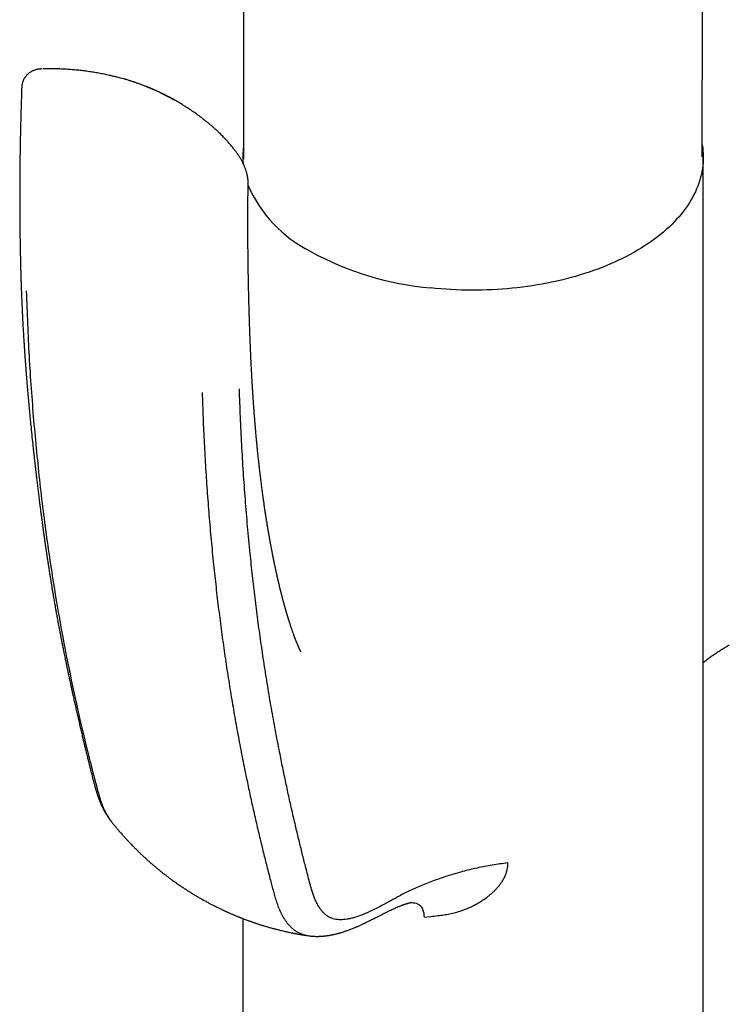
# Model space of a CAD drawing. Header units: millimetres. Extents: x 8 to 855, y 12 to 815.
# Tile 20 of 53: x 781 to 819, y 228 to 282. Entities that reach past the tile are written whole.
import ezdxf

# ---------------------------------------------------------------- set-up
doc = ezdxf.new("R2010")
doc.units = ezdxf.units.MM

msp = doc.modelspace()

# ---------------------------------------------------------------- linework, layer by layer
at = {"color": 7, "linetype": 'Continuous', "lineweight": 30}
for p, q in [((782.994, 278.859), (782.859, 278.858)), ((786.375, 278.417), (786.209, 278.458)), ((793.178, 274.094), (793.178, 273.795)), ((793.228, 273.997), (793.225, 274.038)), ((817.978, 221.108), (817.978, 274.094)), ((793.178, 233.093), (793.178, 221.019)), ((802.938, 233.174), (803.29, 233.206))]:
    msp.add_line(p, q, dxfattribs=at)
at = {"color": 7, "linetype": 'Continuous', "lineweight": 30, "flags": 128}
for points in [[(817.924, 274.762), (817.946, 274.609), (817.963, 274.449), (817.973, 274.29), (817.978, 274.13), (817.976, 273.971), (817.968, 273.811), (817.954, 273.652), (817.934, 273.493), (817.908, 273.334), (817.875, 273.175), (817.837, 273.017), (817.792, 272.86), (817.741, 272.703), (817.685, 272.547), (817.622, 272.391), (817.553, 272.237), (817.478, 272.083), (817.398, 271.93), (817.311, 271.779), (817.219, 271.628), (817.121, 271.479), (817.017, 271.331), (816.907, 271.185), (816.792, 271.039), (816.671, 270.896), (816.545, 270.754), (816.413, 270.614), (816.276, 270.475), (816.134, 270.338), (815.986, 270.203), (815.833, 270.07), (815.675, 269.939), (815.512, 269.81), (815.345, 269.684), (815.172, 269.559), (814.994, 269.437), (814.812, 269.317), (814.625, 269.199), (814.434, 269.084), (814.238, 268.971), (814.038, 268.861), (813.834, 268.753), (813.626, 268.648), (813.413, 268.546), (813.197, 268.447), (812.977, 268.35), (812.754, 268.256), (812.526, 268.165), (812.296, 268.077), (812.062, 267.992), (811.824, 267.91), (811.584, 267.832), (811.341, 267.756), (811.094, 267.683), (810.845, 267.614), (810.594, 267.548), (810.34, 267.485), (810.083, 267.425), (809.825, 267.369), (809.564, 267.316), (809.301, 267.266), (809.036, 267.22), (808.77, 267.177), (808.502, 267.138), (808.233, 267.102), (807.962, 267.069), (807.69, 267.04), (807.417, 267.015), (807.143, 266.993), (806.869, 266.975), (806.594, 266.96), (806.318, 266.949), (806.042, 266.941), (805.765, 266.937), (805.489, 266.936), (805.212, 266.939), (804.936, 266.945), (804.66, 266.955), (804.385, 266.969), (804.11, 266.986), (803.836, 267.007), (803.563, 267.031), (803.29, 267.059)], [(819.381, 247.815), (819.266, 247.75), (819.265, 247.75)]]:
    msp.add_lwpolyline(points, dxfattribs=at)
at = {"color": 7, "linetype": 'Continuous', "lineweight": 30}
for centre, radius, start, end in [((797.325, 274.094), 4.147, 172.1198, 184.5869), ((800.137, 275.533), 7.303, 203.8921, 242.8937), ((804.798, 283.633), 16.643, 241.318, 264.8036)]:
    msp.add_arc(centre, radius, start, end, dxfattribs=at)
for points, knots in [([(817.92, 274.115), (817.92, 274.245), (817.921, 274.532), (817.922, 274.969), (817.922, 275.422), (817.923, 275.859), (817.924, 276.271), (817.925, 276.661), (817.925, 277.027), (817.926, 277.379), (817.927, 277.717), (817.927, 278.04), (817.928, 278.348), (817.928, 278.641), (817.929, 278.92), (817.929, 279.185), (817.93, 279.433), (817.93, 279.666), (817.931, 279.883), (817.931, 280.086), (817.931, 280.284), (817.932, 280.475), (817.932, 280.657), (817.932, 280.82), (817.933, 280.965), (817.933, 281.09), (817.933, 281.195), (817.933, 281.284), (817.933, 281.365), (817.934, 281.46), (817.934, 281.578), (817.934, 281.722), (817.934, 281.884), (817.935, 282.064), (817.935, 282.261), (817.935, 282.459), (817.936, 282.654), (817.936, 282.844), (817.936, 283.038), (817.937, 283.232), (817.937, 283.424), (817.938, 283.684), (817.938, 284.009), (817.939, 284.397), (817.94, 284.774), (817.94, 285.142), (817.941, 285.507), (817.942, 285.878), (817.943, 286.266), (817.943, 286.671), (817.944, 287.094), (817.945, 287.449), (817.945, 287.73), (817.946, 287.932), (817.946, 288.131), (817.946, 288.32), (817.947, 288.493), (817.947, 288.649), (817.947, 288.789), (817.948, 288.913), (817.948, 289.013), (817.948, 289.092), (817.948, 289.153), (817.948, 289.209), (817.948, 289.267), (817.948, 289.334), (817.949, 289.413), (817.949, 289.5), (817.949, 289.592), (817.949, 289.707), (817.949, 289.842), (817.95, 289.999), (817.95, 290.158), (817.95, 290.335), (817.951, 290.535), (817.951, 290.761), (817.952, 291.003), (817.952, 291.26), (817.953, 291.532), (817.953, 291.869), (817.954, 292.262), (817.955, 292.702), (817.956, 293.13), (817.957, 293.545), (817.957, 293.949), (817.958, 294.34), (817.959, 294.753), (817.96, 295.186), (817.961, 295.638), (817.962, 296.075), (817.962, 296.499), (817.963, 296.916), (817.964, 297.335), (817.965, 297.748), (817.966, 298.155), (817.967, 298.559), (817.967, 298.975), (817.968, 299.406), (817.969, 299.851), (817.97, 300.31), (817.971, 300.783), (817.972, 301.265), (817.973, 301.747), (817.974, 302.226), (817.975, 302.699), (817.976, 303.104), (817.976, 303.441), (817.977, 303.713), (817.977, 303.981), (817.978, 304.243), (817.978, 304.494), (817.979, 304.73), (817.979, 304.95), (817.98, 305.156), (817.98, 305.347), (817.981, 305.524), (817.981, 305.689), (817.981, 305.854), (817.982, 306.028), (817.982, 306.216), (817.982, 306.42), (817.983, 306.641), (817.983, 306.879), (817.984, 307.13), (817.984, 307.395), (817.985, 307.698), (817.986, 308.043), (817.987, 308.43), (817.987, 308.833), (817.988, 309.252), (817.989, 309.688), (817.99, 310.139), (817.991, 310.623), (817.992, 311.141), (817.993, 311.601), (817.994, 311.983), (817.995, 312.273), (817.995, 312.541), (817.996, 312.783), (817.996, 313), (817.997, 313.202), (817.997, 313.389), (817.997, 313.561), (817.998, 313.719), (817.998, 313.861), (817.998, 313.989), (817.998, 314.105), (817.999, 314.221), (817.999, 314.348), (817.999, 314.491), (818, 314.65), (818, 314.824), (818, 315.015), (818.001, 315.224), (818.001, 315.531), (818.002, 315.927), (818.003, 316.4), (818.004, 316.859), (818.005, 317.304), (818.006, 317.735), (818.007, 318.153), (818.008, 318.545), (818.009, 318.914), (818.009, 319.258), (818.01, 319.588), (818.011, 319.904), (818.011, 320.206), (818.012, 320.442), (818.012, 320.615), (818.013, 320.729), (818.013, 320.84), (818.013, 320.949), (818.013, 321.056), (818.013, 321.161), (818.014, 321.268), (818.014, 321.385), (818.014, 321.519), (818.015, 321.669), (818.015, 321.835), (818.015, 322.016), (818.016, 322.213), (818.016, 322.482), (818.017, 322.816), (818.018, 323.206), (818.019, 323.586), (818.02, 323.957), (818.02, 324.317), (818.021, 324.708), (818.022, 325.125), (818.023, 325.567), (818.024, 325.99), (818.025, 326.367), (818.026, 326.7), (818.026, 326.993), (818.027, 327.273), (818.027, 327.556), (818.028, 327.839), (818.029, 328.12), (818.029, 328.382), (818.03, 328.626), (818.03, 328.849), (818.031, 329.045), (818.031, 329.213), (818.031, 329.357), (818.032, 329.487), (818.032, 329.586), (818.032, 329.661), (818.032, 329.723), (818.032, 329.796), (818.033, 329.882), (818.033, 329.981), (818.033, 330.092), (818.033, 330.223), (818.034, 330.377), (818.034, 330.555), (818.035, 330.749), (818.035, 330.959), (818.036, 331.175), (818.036, 331.432), (818.037, 331.723), (818.037, 332.044), (818.038, 332.377), (818.039, 332.721), (818.04, 333.073), (818.041, 333.408), (818.041, 333.725), (818.042, 334.026), (818.043, 334.31), (818.043, 334.609), (818.044, 334.924), (818.045, 335.253), (818.045, 335.563), (818.046, 335.824), (818.047, 336.04), (818.047, 336.215), (818.047, 336.382), (818.048, 336.55), (818.048, 336.727), (818.048, 336.916), (818.049, 337.117), (818.049, 337.329), (818.05, 337.557), (818.051, 337.8), (818.051, 338.208), (818.053, 338.783), (818.054, 339.524), (818.056, 340.174), (818.057, 340.73), (818.058, 341.185), (818.059, 341.637), (818.06, 342.08), (818.061, 342.511), (818.062, 342.93), (818.063, 343.338), (818.064, 343.686), (818.065, 343.975), (818.065, 344.204), (818.066, 344.422), (818.066, 344.627), (818.067, 344.815), (818.067, 344.987), (818.068, 345.151), (818.068, 345.318), (818.068, 345.494), (818.069, 345.68), (818.069, 345.874), (818.07, 346.085), (818.07, 346.315), (818.071, 346.564), (818.071, 346.827), (818.072, 347.104), (818.073, 347.378), (818.073, 347.648), (818.074, 347.91), (818.075, 348.175), (818.075, 348.434), (818.076, 348.678), (818.076, 348.901), (818.077, 349.105), (818.077, 349.289), (818.078, 349.459), (818.078, 349.622), (818.079, 349.793), (818.079, 349.977), (818.079, 350.175), (818.08, 350.379), (818.08, 350.593), (818.081, 350.818), (818.082, 351.055), (818.082, 351.305), (818.083, 351.57), (818.083, 351.866), (818.084, 352.192), (818.085, 352.541), (818.086, 352.89), (818.087, 353.236), (818.088, 353.579), (818.088, 353.913), (818.089, 354.236), (818.09, 354.545), (818.091, 354.841), (818.091, 355.122), (818.092, 355.39), (818.093, 355.658), (818.093, 355.927), (818.094, 356.196), (818.095, 356.45), (818.095, 356.67), (818.096, 356.858), (818.096, 357.016), (818.096, 357.166), (818.097, 357.312), (818.097, 357.459), (818.097, 357.616), (818.098, 357.783), (818.098, 357.958), (818.099, 358.141), (818.099, 358.334), (818.1, 358.536), (818.1, 358.745), (818.101, 358.976), (818.101, 359.23), (818.102, 359.509), (818.103, 359.791), (818.103, 360.07), (818.104, 360.338), (818.105, 360.595), (818.105, 360.84), (818.106, 361.075), (818.106, 361.326), (818.107, 361.601), (818.108, 361.907), (818.109, 362.223), (818.11, 362.55), (818.11, 362.912), (818.111, 363.301), (818.112, 363.706), (818.113, 364.067), (818.114, 364.394), (818.115, 364.7), (818.116, 365.022), (818.116, 365.334), (818.117, 365.633), (818.118, 365.91), (818.119, 366.183), (818.119, 366.433), (818.12, 366.661), (818.12, 366.869), (818.121, 367.069), (818.121, 367.261), (818.122, 367.442), (818.122, 367.605), (818.122, 367.751), (818.123, 367.879), (818.123, 367.984), (818.123, 368.072), (818.124, 368.151), (818.124, 368.244), (818.124, 368.35), (818.124, 368.471), (818.125, 368.607), (818.125, 368.757), (818.125, 368.921), (818.126, 369.098), (818.126, 369.288), (818.127, 369.49), (818.127, 369.706), (818.128, 369.951), (818.129, 370.228), (818.13, 370.538), (818.13, 370.867), (818.131, 371.216), (818.132, 371.584), (818.133, 371.836), (818.133, 371.965)], [0, 0, 0, 0, 0.003987, 0.008785, 0.013415, 0.017878, 0.022173, 0.026069, 0.029816, 0.033414, 0.036863, 0.040163, 0.043314, 0.046315, 0.049167, 0.051871, 0.054424, 0.056788, 0.059007, 0.061082, 0.063013, 0.065068, 0.06693, 0.068599, 0.070076, 0.071359, 0.072433, 0.07332, 0.074081, 0.074923, 0.07622, 0.077696, 0.079352, 0.081187, 0.083202, 0.085397, 0.087247, 0.089209, 0.091215, 0.093198, 0.095157, 0.097094, 0.101165, 0.10513, 0.108988, 0.11274, 0.1164, 0.120177, 0.124137, 0.128279, 0.132604, 0.137112, 0.139154, 0.14123, 0.143314, 0.145254, 0.14703, 0.148613, 0.150038, 0.151305, 0.152412, 0.153117, 0.153737, 0.154274, 0.154832, 0.155519, 0.15632, 0.157242, 0.158193, 0.15913, 0.160768, 0.16236, 0.163942, 0.165628, 0.16778, 0.17009, 0.172557, 0.175183, 0.177967, 0.180909, 0.185524, 0.190019, 0.194391, 0.198639, 0.202763, 0.206764, 0.21064, 0.21542, 0.220043, 0.224508, 0.228816, 0.233031, 0.237306, 0.24165, 0.24569, 0.249801, 0.25405, 0.258448, 0.262995, 0.26769, 0.272535, 0.277505, 0.282447, 0.287336, 0.292171, 0.296952, 0.299744, 0.302517, 0.305271, 0.307984, 0.310552, 0.312961, 0.315213, 0.317306, 0.319271, 0.321073, 0.322712, 0.324329, 0.326135, 0.328054, 0.330088, 0.332393, 0.33483, 0.337398, 0.340097, 0.342927, 0.346712, 0.350665, 0.354784, 0.359069, 0.36352, 0.368136, 0.372919, 0.37836, 0.384001, 0.387036, 0.390054, 0.392889, 0.395258, 0.397475, 0.399541, 0.401454, 0.403215, 0.404824, 0.406281, 0.407586, 0.408739, 0.409842, 0.411137, 0.412634, 0.41423, 0.416005, 0.41796, 0.420094, 0.422407, 0.427382, 0.432218, 0.436911, 0.441461, 0.445868, 0.450133, 0.454255, 0.457907, 0.461429, 0.464805, 0.468035, 0.471121, 0.474061, 0.475253, 0.476419, 0.477559, 0.478674, 0.479763, 0.480826, 0.481881, 0.483052, 0.484433, 0.48597, 0.487664, 0.489514, 0.491522, 0.493685, 0.497766, 0.501759, 0.505649, 0.509436, 0.513118, 0.516697, 0.521403, 0.525917, 0.530239, 0.534367, 0.537476, 0.540465, 0.543333, 0.546064, 0.549136, 0.552012, 0.554691, 0.557175, 0.559463, 0.561555, 0.563161, 0.564628, 0.565957, 0.567148, 0.567658, 0.568279, 0.569029, 0.569908, 0.570915, 0.572051, 0.573315, 0.574953, 0.576766, 0.578755, 0.580918, 0.583181, 0.585401, 0.588797, 0.59208, 0.595249, 0.599019, 0.602615, 0.606037, 0.609284, 0.612357, 0.615254, 0.617982, 0.621541, 0.624904, 0.628071, 0.631042, 0.632913, 0.634697, 0.636394, 0.638043, 0.63984, 0.641811, 0.643829, 0.646001, 0.648328, 0.650809, 0.653445, 0.660849, 0.668417, 0.676149, 0.680783, 0.685473, 0.69012, 0.694646, 0.699051, 0.703335, 0.707498, 0.71154, 0.714005, 0.716353, 0.718576, 0.720673, 0.722646, 0.724331, 0.725955, 0.727662, 0.729461, 0.731355, 0.733343, 0.735424, 0.73783, 0.740378, 0.743068, 0.745901, 0.748876, 0.751465, 0.754153, 0.756926, 0.759589, 0.762082, 0.764404, 0.766437, 0.768319, 0.770048, 0.771668, 0.77332, 0.775282, 0.777305, 0.779387, 0.781551, 0.783861, 0.786274, 0.78883, 0.79153, 0.794373, 0.797931, 0.801514, 0.805076, 0.808616, 0.812134, 0.815574, 0.818874, 0.822033, 0.825051, 0.827929, 0.830666, 0.833263, 0.836156, 0.838901, 0.8415, 0.843952, 0.845644, 0.847259, 0.848797, 0.850257, 0.851711, 0.853315, 0.855073, 0.85682, 0.858698, 0.860683, 0.862741, 0.864874, 0.86708, 0.869826, 0.872678, 0.875616, 0.87848, 0.881239, 0.883843, 0.886345, 0.888743, 0.891042, 0.894052, 0.897175, 0.900411, 0.903761, 0.907186, 0.911524, 0.915669, 0.919619, 0.922575, 0.925699, 0.928989, 0.932446, 0.935279, 0.93816, 0.940945, 0.943628, 0.945824, 0.947946, 0.949994, 0.951966, 0.953825, 0.955553, 0.956967, 0.958279, 0.959491, 0.960179, 0.960983, 0.961926, 0.963008, 0.964253, 0.965641, 0.967173, 0.968849, 0.970669, 0.972597, 0.974663, 0.976869, 0.979213, 0.982186, 0.985355, 0.98872, 0.992283, 0.996043, 1, 1, 1, 1]), ([(793.051, 347.306), (793.061, 343.667), (793.089, 333.324), (793.116, 322.444), (793.148, 308.87), (793.172, 298.255), (793.196, 286.63), (793.208, 280.637), (793.214, 277.977), (793.217, 276.059), (793.22, 274.843), (793.221, 274.038)], [0, 0, 0, 0, 0.149056, 0.423532, 0.445582, 0.704894, 0.858154, 0.921494, 0.950223, 0.967035, 1, 1, 1, 1]), ([(782.365, 278.854), (782.343, 278.853), (782.303, 278.851), (782.253, 278.847), (782.215, 278.844), (782.185, 278.84), (782.161, 278.837), (782.132, 278.833), (782.096, 278.827), (782.047, 278.817), (781.985, 278.8), (781.916, 278.777), (781.84, 278.744), (781.769, 278.706), (781.697, 278.661), (781.626, 278.607), (781.56, 278.546), (781.505, 278.485), (781.466, 278.435), (781.437, 278.394), (781.413, 278.355), (781.384, 278.305), (781.354, 278.243), (781.324, 278.168), (781.297, 278.081), (781.277, 277.983), (781.272, 277.913), (781.27, 277.877)], [0, 0, 0, 0, 0.043819, 0.081019, 0.112017, 0.136816, 0.155324, 0.170139, 0.199462, 0.23045, 0.265112, 0.315574, 0.362151, 0.409593, 0.458648, 0.51108, 0.566057, 0.61514, 0.656114, 0.676127, 0.702951, 0.736764, 0.777387, 0.824532, 0.877771, 0.936515, 1, 1, 1, 1]), ([(782.951, 278.862), (782.877, 278.863), (782.729, 278.864), (782.551, 278.861), (782.449, 278.856), (782.417, 278.855)], [0, 0, 0, 0, 0.403546, 0.811599, 1, 1, 1, 1]), ([(786.152, 278.471), (786.124, 278.478), (786, 278.507), (785.779, 278.554), (785.491, 278.611), (785.203, 278.661), (784.915, 278.707), (784.626, 278.746), (784.337, 278.78), (784.048, 278.808), (783.76, 278.83), (783.471, 278.847), (783.216, 278.858), (783.057, 278.86), (782.994, 278.861)], [0, 0, 0, 0, 0.027659, 0.119993, 0.21208, 0.303928, 0.395545, 0.486938, 0.578117, 0.669088, 0.759859, 0.850438, 0.940832, 1, 1, 1, 1]), ([(789.531, 277.147), (789.165, 277.345), (788.476, 277.718), (787.432, 278.116), (786.676, 278.355), (786.239, 278.447), (786.151, 278.465)], [0, 0, 0, 0, 0.350594, 0.659885, 0.931019, 1, 1, 1, 1]), ([(789.608, 277.116), (789.567, 277.14), (789.488, 277.185), (789.377, 277.247), (789.278, 277.3), (789.193, 277.346), (789.12, 277.384), (789.062, 277.414), (789.017, 277.437), (788.986, 277.453), (788.966, 277.463), (788.953, 277.47), (788.937, 277.478), (788.911, 277.491), (788.87, 277.511), (788.819, 277.536), (788.756, 277.567), (788.681, 277.602), (788.594, 277.643), (788.495, 277.688), (788.383, 277.738), (788.26, 277.791), (788.13, 277.846), (787.928, 277.927), (787.655, 278.031), (787.306, 278.152), (786.948, 278.263), (786.662, 278.345), (786.491, 278.388), (786.445, 278.399)], [0, 0, 0, 0, 0.042379, 0.080241, 0.113588, 0.14242, 0.166734, 0.18653, 0.201055, 0.21156, 0.218044, 0.221109, 0.224321, 0.234141, 0.247623, 0.264766, 0.285574, 0.310587, 0.339423, 0.372087, 0.408585, 0.448926, 0.492029, 0.535156, 0.642522, 0.749298, 0.855545, 0.961323, 1, 1, 1, 1]), ([(781.268, 277.876), (781.263, 277.729), (781.251, 277.394), (781.234, 276.88), (781.218, 276.337), (781.205, 275.812), (781.193, 275.304), (781.184, 274.823), (781.177, 274.368), (781.171, 273.938), (781.166, 273.524), (781.162, 273.125), (781.16, 272.741), (781.159, 272.372), (781.158, 272.019), (781.158, 271.681), (781.159, 271.359), (781.161, 271.053), (781.163, 270.763), (781.165, 270.49), (781.168, 270.231), (781.171, 269.986), (781.174, 269.753), (781.178, 269.534), (781.181, 269.33), (781.185, 269.14), (781.189, 268.946), (781.193, 268.749), (781.197, 268.55), (781.202, 268.366), (781.206, 268.199), (781.21, 268.047), (781.213, 267.94), (781.214, 267.873), (781.215, 267.836), (781.217, 267.792), (781.218, 267.736), (781.22, 267.668), (781.223, 267.589), (781.225, 267.498), (781.228, 267.427), (781.229, 267.387), (781.229, 267.38)], [0, 0, 0, 0, 0.041244, 0.093836, 0.144837, 0.194247, 0.24207, 0.288306, 0.330447, 0.371179, 0.410503, 0.448417, 0.484924, 0.520021, 0.55371, 0.58599, 0.616862, 0.646324, 0.673888, 0.700093, 0.724938, 0.748423, 0.770938, 0.792042, 0.811737, 0.830021, 0.847, 0.867834, 0.887129, 0.904884, 0.921099, 0.935776, 0.948913, 0.952124, 0.95536, 0.959592, 0.965018, 0.971638, 0.979302, 0.988117, 0.998084, 1, 1, 1, 1]), ([(793.462, 272.718), (793.462, 272.741), (793.462, 272.781), (793.46, 272.835), (793.457, 272.879), (793.453, 272.923), (793.447, 272.971), (793.44, 273.02), (793.432, 273.071), (793.421, 273.126), (793.409, 273.184), (793.395, 273.239), (793.381, 273.291), (793.364, 273.346), (793.336, 273.431), (793.296, 273.539), (793.237, 273.675), (793.172, 273.809), (793.117, 273.913), (793.067, 274), (793.026, 274.067), (792.98, 274.141), (792.93, 274.218), (792.88, 274.292), (792.829, 274.364), (792.779, 274.433), (792.726, 274.503), (792.67, 274.576), (792.606, 274.656), (792.537, 274.739), (792.466, 274.822), (792.397, 274.901), (792.331, 274.974), (792.267, 275.044), (792.202, 275.114), (792.13, 275.189), (792.053, 275.268), (791.967, 275.353), (791.872, 275.446), (791.77, 275.542), (791.661, 275.641), (791.547, 275.743), (791.441, 275.834), (791.348, 275.912), (791.275, 275.973), (791.208, 276.027), (791.147, 276.076), (791.094, 276.118), (791.048, 276.153), (791.012, 276.181), (790.984, 276.202), (790.958, 276.222), (790.926, 276.247), (790.882, 276.28), (790.825, 276.322), (790.755, 276.374), (790.669, 276.435), (790.568, 276.507), (790.449, 276.589), (790.314, 276.68), (790.162, 276.779), (789.993, 276.886), (789.807, 277), (789.676, 277.076), (789.608, 277.116)], [0, 0, 0, 0, 0.010789, 0.019622, 0.0268, 0.034172, 0.042094, 0.051654, 0.059389, 0.068908, 0.080457, 0.089846, 0.098439, 0.107308, 0.117481, 0.145114, 0.171533, 0.195167, 0.221925, 0.233736, 0.247184, 0.262561, 0.278455, 0.2943, 0.308468, 0.323398, 0.33718, 0.352401, 0.370151, 0.388724, 0.406746, 0.424514, 0.440843, 0.455171, 0.471362, 0.488309, 0.506453, 0.525909, 0.547514, 0.571416, 0.594338, 0.619019, 0.645451, 0.661832, 0.677409, 0.691269, 0.703418, 0.714622, 0.723842, 0.731081, 0.736343, 0.740796, 0.746767, 0.755836, 0.767099, 0.78086, 0.797503, 0.817455, 0.840402, 0.86634, 0.895269, 0.927186, 0.962095, 1, 1, 1, 1]), ([(793.631, 262.924), (793.631, 262.926), (793.629, 262.962), (793.626, 263.029), (793.621, 263.122), (793.617, 263.207), (793.614, 263.282), (793.611, 263.348), (793.608, 263.41), (793.605, 263.473), (793.602, 263.543), (793.599, 263.619), (793.595, 263.701), (793.591, 263.786), (793.588, 263.869), (793.585, 263.948), (793.581, 264.025), (793.578, 264.101), (793.575, 264.171), (793.573, 264.231), (793.571, 264.286), (793.569, 264.343), (793.566, 264.412), (793.563, 264.497), (793.559, 264.596), (793.555, 264.702), (793.551, 264.804), (793.548, 264.898), (793.545, 264.986), (793.542, 265.073), (793.539, 265.158), (793.536, 265.238), (793.534, 265.307), (793.532, 265.363), (793.531, 265.407), (793.53, 265.446), (793.528, 265.489), (793.527, 265.544), (793.524, 265.624), (793.521, 265.722), (793.518, 265.828), (793.515, 265.925), (793.513, 266.011), (793.511, 266.088), (793.509, 266.158), (793.507, 266.223), (793.505, 266.284), (793.504, 266.341), (793.503, 266.393), (793.501, 266.442), (793.5, 266.492), (793.499, 266.546), (793.497, 266.611), (793.495, 266.686), (793.493, 266.797), (793.49, 266.935), (793.486, 267.094), (793.483, 267.234), (793.481, 267.36), (793.479, 267.47), (793.477, 267.571), (793.475, 267.662), (793.474, 267.749), (793.472, 267.838), (793.471, 267.919), (793.47, 267.996), (793.469, 268.069), (793.468, 268.152), (793.466, 268.246), (793.465, 268.35), (793.463, 268.45), (793.462, 268.536), (793.462, 268.599), (793.461, 268.647), (793.461, 268.688), (793.46, 268.732), (793.46, 268.788), (793.459, 268.86), (793.458, 268.945), (793.457, 269.036), (793.456, 269.127), (793.455, 269.223), (793.455, 269.326), (793.454, 269.434), (793.453, 269.528), (793.453, 269.608), (793.452, 269.669), (793.452, 269.72), (793.452, 269.762), (793.452, 269.805), (793.452, 269.856), (793.451, 269.918), (793.451, 269.99), (793.451, 270.068), (793.451, 270.148), (793.45, 270.227), (793.45, 270.305), (793.45, 270.422), (793.45, 270.574), (793.45, 270.759), (793.45, 270.933), (793.451, 271.079), (793.451, 271.202), (793.451, 271.306), (793.452, 271.414), (793.452, 271.513), (793.453, 271.604), (793.453, 271.686), (793.454, 271.773), (793.454, 271.863), (793.455, 271.95), (793.456, 272.026), (793.456, 272.085), (793.457, 272.128), (793.457, 272.157), (793.457, 272.184), (793.457, 272.219), (793.458, 272.269), (793.458, 272.334), (793.459, 272.415), (793.46, 272.51), (793.461, 272.616), (793.462, 272.69), (793.463, 272.726)], [0, 0, 0, 0, 0.000649, 0.011411, 0.020765, 0.029728, 0.037734, 0.044348, 0.050307, 0.056881, 0.06415, 0.07184, 0.080615, 0.089821, 0.098295, 0.106238, 0.114256, 0.122376, 0.129788, 0.135933, 0.141062, 0.146814, 0.153488, 0.162538, 0.172872, 0.184057, 0.195092, 0.204306, 0.213384, 0.222326, 0.231131, 0.239738, 0.247396, 0.252593, 0.257067, 0.260816, 0.264744, 0.270378, 0.277745, 0.289531, 0.300541, 0.310462, 0.319293, 0.32703, 0.334027, 0.340755, 0.347218, 0.352851, 0.358245, 0.363286, 0.367986, 0.373387, 0.379992, 0.387802, 0.39659, 0.414164, 0.430126, 0.445283, 0.457026, 0.468649, 0.478999, 0.487945, 0.496613, 0.505651, 0.51506, 0.521539, 0.528976, 0.537464, 0.547007, 0.557605, 0.569222, 0.577449, 0.583872, 0.588486, 0.59203, 0.596407, 0.601713, 0.609309, 0.618246, 0.627695, 0.636896, 0.645849, 0.657195, 0.668114, 0.678588, 0.685963, 0.692207, 0.69732, 0.701299, 0.705091, 0.710245, 0.716786, 0.724, 0.732188, 0.740357, 0.748368, 0.756222, 0.763917, 0.783746, 0.802402, 0.819865, 0.83643, 0.846635, 0.857053, 0.867867, 0.879291, 0.887066, 0.895316, 0.90404, 0.91324, 0.922592, 0.930106, 0.936106, 0.940591, 0.94296, 0.945051, 0.948554, 0.953578, 0.960126, 0.968198, 0.977798, 0.988928, 1, 1, 1, 1]), ([(781.23, 267.385), (781.234, 267.236), (781.244, 266.944), (781.261, 266.515), (781.278, 266.102), (781.297, 265.707), (781.316, 265.328), (781.334, 264.991), (781.352, 264.693), (781.367, 264.432), (781.383, 264.181), (781.398, 263.944), (781.413, 263.719), (781.428, 263.502), (781.443, 263.292), (781.457, 263.092), (781.469, 262.938), (781.477, 262.825), (781.483, 262.75), (781.488, 262.684), (781.492, 262.631), (781.495, 262.593), (781.497, 262.568), (781.499, 262.546), (781.501, 262.518), (781.504, 262.482), (781.507, 262.437), (781.512, 262.378), (781.518, 262.304), (781.525, 262.216), (781.533, 262.114), (781.561, 261.775), (781.609, 261.207), (781.681, 260.423), (781.764, 259.571), (781.831, 258.916), (781.881, 258.454), (781.902, 258.261), (781.922, 258.076), (781.939, 257.929), (781.951, 257.818), (781.96, 257.74), (781.968, 257.667), (781.976, 257.597), (781.983, 257.533), (781.99, 257.474), (781.995, 257.427), (781.999, 257.394), (782.001, 257.374), (782.003, 257.357), (782.006, 257.336), (782.009, 257.309), (782.013, 257.276), (782.018, 257.229), (782.025, 257.167), (782.034, 257.087), (782.045, 256.993), (782.058, 256.888), (782.072, 256.77), (782.087, 256.64), (782.103, 256.504), (782.12, 256.365), (782.143, 256.174), (782.172, 255.937), (782.207, 255.657), (782.24, 255.395), (782.272, 255.147), (782.303, 254.913), (782.332, 254.687), (782.359, 254.484), (782.385, 254.294), (782.409, 254.116), (782.435, 253.931), (782.461, 253.741), (782.484, 253.579), (782.502, 253.452), (782.515, 253.365), (782.526, 253.29), (782.534, 253.231), (782.541, 253.186), (782.546, 253.15), (782.552, 253.111), (782.558, 253.064), (782.567, 253.007), (782.577, 252.939), (782.588, 252.86), (782.602, 252.77), (782.616, 252.671), (782.639, 252.523), (782.667, 252.334), (782.704, 252.093), (782.742, 251.849), (782.781, 251.603), (782.819, 251.37), (782.855, 251.149), (782.889, 250.941), (782.922, 250.746), (782.953, 250.564), (782.981, 250.397), (783.007, 250.245), (783.029, 250.122), (783.046, 250.023), (783.06, 249.947), (783.072, 249.878), (783.083, 249.817), (783.092, 249.763), (783.101, 249.717), (783.108, 249.674), (783.116, 249.629), (783.126, 249.575), (783.138, 249.509), (783.152, 249.435), (783.166, 249.355), (783.187, 249.244), (783.214, 249.099), (783.246, 248.924), (783.28, 248.746), (783.315, 248.562), (783.352, 248.366), (783.393, 248.159), (783.435, 247.941), (783.48, 247.714), (783.522, 247.508), (783.558, 247.33), (783.587, 247.186), (783.615, 247.051), (783.64, 246.927), (783.664, 246.813), (783.685, 246.71), (783.704, 246.619), (783.721, 246.537), (783.737, 246.464), (783.751, 246.398), (783.766, 246.326), (783.784, 246.24), (783.807, 246.135), (783.832, 246.018), (783.86, 245.887), (783.894, 245.729), (783.934, 245.546), (783.979, 245.341), (784.028, 245.115), (784.084, 244.867), (784.144, 244.595), (784.207, 244.317), (784.273, 244.032), (784.339, 243.744), (784.404, 243.462), (784.468, 243.189), (784.527, 242.939), (784.581, 242.71), (784.631, 242.502), (784.679, 242.303), (784.721, 242.128), (784.757, 241.978), (784.788, 241.853), (784.816, 241.739), (784.839, 241.645), (784.859, 241.564), (784.877, 241.493), (784.896, 241.417), (784.917, 241.334), (784.94, 241.241), (784.966, 241.137), (784.995, 241.022), (785.028, 240.895), (785.059, 240.773), (785.088, 240.66), (785.113, 240.561), (785.138, 240.468), (785.16, 240.384), (785.179, 240.309), (785.195, 240.25), (785.208, 240.204), (785.217, 240.17), (785.225, 240.14), (785.233, 240.115), (785.239, 240.092), (785.246, 240.068), (785.254, 240.038), (785.266, 239.998), (785.279, 239.953), (785.294, 239.906), (785.307, 239.863), (785.319, 239.824), (785.335, 239.776), (785.356, 239.713), (785.383, 239.636), (785.408, 239.565), (785.431, 239.505), (785.451, 239.453), (785.474, 239.397), (785.499, 239.336), (785.523, 239.28), (785.544, 239.233), (785.562, 239.193), (785.582, 239.15), (785.607, 239.099), (785.636, 239.039), (785.673, 238.968), (785.711, 238.896), (785.747, 238.832), (785.777, 238.781), (785.804, 238.736), (785.833, 238.688), (785.868, 238.633), (785.902, 238.582), (785.93, 238.54), (785.951, 238.51), (785.97, 238.484), (785.991, 238.454), (786.019, 238.416), (786.056, 238.367), (786.085, 238.331), (786.101, 238.311)], [0, 0, 0, 0, 0.014254, 0.027994, 0.041215, 0.053913, 0.066083, 0.077722, 0.086493, 0.094932, 0.10304, 0.110759, 0.118023, 0.124831, 0.131914, 0.138422, 0.144355, 0.146952, 0.149421, 0.151646, 0.153389, 0.154644, 0.155317, 0.155906, 0.156791, 0.157974, 0.159457, 0.161238, 0.16372, 0.166618, 0.169932, 0.173649, 0.199826, 0.225554, 0.25087, 0.283975, 0.290439, 0.296889, 0.303136, 0.308842, 0.311584, 0.314179, 0.316626, 0.318926, 0.321079, 0.323085, 0.324807, 0.325766, 0.326371, 0.326831, 0.327505, 0.328399, 0.329514, 0.33085, 0.33309, 0.335762, 0.338866, 0.342402, 0.346369, 0.350685, 0.355374, 0.360045, 0.364606, 0.374563, 0.383953, 0.392776, 0.401033, 0.409076, 0.416501, 0.423861, 0.429717, 0.435778, 0.442044, 0.448513, 0.455166, 0.458546, 0.46151, 0.464057, 0.466187, 0.467569, 0.468694, 0.469856, 0.47157, 0.473465, 0.475764, 0.478467, 0.481574, 0.48506, 0.488593, 0.496702, 0.504506, 0.513398, 0.521858, 0.529885, 0.537512, 0.544705, 0.551465, 0.557792, 0.563615, 0.568882, 0.573592, 0.576509, 0.579163, 0.581556, 0.583688, 0.585559, 0.587169, 0.588518, 0.590039, 0.591891, 0.594205, 0.596882, 0.599673, 0.602564, 0.608539, 0.614904, 0.620918, 0.627295, 0.634193, 0.641622, 0.649176, 0.65721, 0.665727, 0.670973, 0.676164, 0.680958, 0.685353, 0.689425, 0.69308, 0.696318, 0.699199, 0.701804, 0.704132, 0.706258, 0.709554, 0.713315, 0.717543, 0.722237, 0.727401, 0.734607, 0.741992, 0.749557, 0.759132, 0.768988, 0.77913, 0.789563, 0.800254, 0.810686, 0.820695, 0.830277, 0.838353, 0.84609, 0.853484, 0.860509, 0.865605, 0.870282, 0.874536, 0.878389, 0.880925, 0.883602, 0.886421, 0.88948, 0.892982, 0.896858, 0.90117, 0.905919, 0.911109, 0.914816, 0.918631, 0.922141, 0.925291, 0.928079, 0.930505, 0.931934, 0.933198, 0.934297, 0.93523, 0.935998, 0.936722, 0.937805, 0.939186, 0.9409, 0.942582, 0.944081, 0.945397, 0.946669, 0.94907, 0.951953, 0.954709, 0.956507, 0.958152, 0.96008, 0.962355, 0.964508, 0.96604, 0.967261, 0.96881, 0.970575, 0.972698, 0.975274, 0.978195, 0.980545, 0.982283, 0.983821, 0.985493, 0.987535, 0.989941, 0.991227, 0.992345, 0.993295, 0.994281, 0.995718, 0.997624, 1, 1, 1, 1]), ([(781.509, 266.894), (781.555, 265.718), (781.646, 263.365), (781.896, 259.909), (782.229, 256.512), (782.653, 253.18), (783.136, 250.095), (783.66, 247.247), (784.21, 244.625), (784.663, 242.693), (784.983, 241.42), (785.146, 240.786), (785.313, 240.157), (785.477, 239.524), (785.702, 238.949), (785.906, 238.55), (786.057, 238.376), (786.088, 238.34)], [0, 0, 0, 0, 0.113656, 0.227299, 0.340926, 0.454539, 0.568137, 0.662788, 0.757428, 0.852061, 0.875719, 0.899376, 0.923033, 0.946683, 0.970295, 0.993886, 1, 1, 1, 1]), ([(796.304, 247.46), (796.304, 247.459), (796.304, 247.459), (796.301, 247.465), (796.299, 247.47), (796.293, 247.48), (796.287, 247.493), (796.278, 247.51), (796.27, 247.527), (796.26, 247.548), (796.249, 247.57), (796.239, 247.592), (796.23, 247.612), (796.22, 247.634), (796.208, 247.66), (796.196, 247.688), (796.182, 247.719), (796.168, 247.751), (796.153, 247.785), (796.139, 247.819), (796.125, 247.852), (796.112, 247.883), (796.101, 247.911), (796.089, 247.94), (796.077, 247.968), (796.067, 247.993), (796.059, 248.015), (796.05, 248.037), (796.038, 248.066), (796.026, 248.096), (796.015, 248.127), (796.004, 248.156), (795.992, 248.186), (795.98, 248.217), (795.967, 248.252), (795.952, 248.294), (795.934, 248.341), (795.916, 248.391), (795.898, 248.442), (795.88, 248.492), (795.86, 248.547), (795.841, 248.601), (795.82, 248.665), (795.799, 248.726), (795.776, 248.794), (795.755, 248.858), (795.732, 248.927), (795.713, 248.985), (795.696, 249.039), (795.681, 249.085), (795.667, 249.13), (795.654, 249.171), (795.643, 249.207), (795.633, 249.239), (795.624, 249.267), (795.617, 249.289), (795.611, 249.311), (795.603, 249.337), (795.593, 249.37), (795.583, 249.404), (795.573, 249.436), (795.564, 249.466), (795.555, 249.497), (795.545, 249.53), (795.536, 249.56), (795.528, 249.589), (795.519, 249.62), (795.509, 249.653), (795.5, 249.686), (795.491, 249.715), (795.483, 249.745), (795.473, 249.778), (795.463, 249.813), (795.454, 249.846), (795.445, 249.876), (795.436, 249.909), (795.427, 249.942), (795.418, 249.974), (795.411, 249.999), (795.405, 250.021), (795.399, 250.046), (795.39, 250.075), (795.381, 250.112), (795.369, 250.153), (795.359, 250.192), (795.349, 250.229), (795.34, 250.264), (795.33, 250.3), (795.321, 250.333), (795.314, 250.362), (795.307, 250.389), (795.299, 250.419), (795.29, 250.455), (795.28, 250.493), (795.271, 250.529), (795.261, 250.565), (795.252, 250.604), (795.242, 250.64), (795.234, 250.673), (795.225, 250.707), (795.216, 250.744), (795.208, 250.777), (795.202, 250.803), (795.196, 250.826), (795.19, 250.851), (795.183, 250.88), (795.175, 250.914), (795.165, 250.951), (795.156, 250.988), (795.148, 251.021), (795.141, 251.05), (795.134, 251.082), (795.125, 251.118), (795.117, 251.154), (795.109, 251.188), (795.1, 251.223), (795.091, 251.263), (795.082, 251.302), (795.075, 251.334), (795.066, 251.37), (795.057, 251.411), (795.047, 251.453), (795.039, 251.49), (795.031, 251.525), (795.022, 251.565), (795.012, 251.61), (795.001, 251.657), (794.992, 251.698), (794.985, 251.733), (794.977, 251.766), (794.969, 251.805), (794.959, 251.851), (794.949, 251.897), (794.939, 251.942), (794.929, 251.987), (794.92, 252.031), (794.911, 252.073), (794.904, 252.107), (794.898, 252.134), (794.893, 252.157), (794.888, 252.182), (794.882, 252.212), (794.875, 252.247), (794.867, 252.284), (794.86, 252.318), (794.854, 252.347), (794.848, 252.376), (794.841, 252.41), (794.834, 252.446), (794.827, 252.479), (794.822, 252.506), (794.816, 252.534), (794.809, 252.568), (794.802, 252.606), (794.795, 252.641), (794.789, 252.67), (794.783, 252.7), (794.774, 252.747), (794.762, 252.807), (794.749, 252.875), (794.737, 252.939), (794.724, 253.004), (794.711, 253.076), (794.696, 253.153), (794.682, 253.23), (794.668, 253.304), (794.656, 253.368), (794.646, 253.427), (794.636, 253.482), (794.626, 253.537), (794.616, 253.595), (794.603, 253.666), (794.588, 253.751), (794.571, 253.848), (794.556, 253.941), (794.541, 254.028), (794.526, 254.113), (794.512, 254.202), (794.496, 254.299), (794.478, 254.405), (794.461, 254.515), (794.443, 254.623), (794.428, 254.724), (794.412, 254.823), (794.396, 254.93), (794.378, 255.045), (794.361, 255.164), (794.343, 255.284), (794.326, 255.4), (794.31, 255.51), (794.295, 255.62), (794.278, 255.739), (794.26, 255.874), (794.24, 256.015), (794.222, 256.156), (794.203, 256.298), (794.184, 256.443), (794.169, 256.566), (794.157, 256.664), (794.148, 256.736), (794.139, 256.811), (794.129, 256.89), (794.119, 256.975), (794.109, 257.059), (794.1, 257.136), (794.091, 257.208), (794.084, 257.274), (794.076, 257.336), (794.07, 257.39), (794.064, 257.443), (794.057, 257.507), (794.048, 257.587), (794.037, 257.686), (794.025, 257.798), (794.011, 257.924), (793.997, 258.059), (793.983, 258.199), (793.969, 258.331), (793.957, 258.451), (793.946, 258.561), (793.936, 258.666), (793.926, 258.771), (793.915, 258.884), (793.903, 259.011), (793.891, 259.143), (793.88, 259.27), (793.87, 259.381), (793.862, 259.478), (793.854, 259.564), (793.848, 259.64), (793.843, 259.701), (793.839, 259.75), (793.835, 259.789), (793.832, 259.829), (793.828, 259.877), (793.823, 259.936), (793.818, 260.005), (793.812, 260.079), (793.806, 260.156), (793.799, 260.242), (793.792, 260.337), (793.784, 260.442), (793.776, 260.542), (793.77, 260.634), (793.764, 260.71), (793.76, 260.769), (793.757, 260.813), (793.754, 260.854), (793.751, 260.896), (793.747, 260.947), (793.743, 261.007), (793.738, 261.076), (793.733, 261.15), (793.728, 261.23), (793.723, 261.314), (793.717, 261.404), (793.711, 261.492), (793.705, 261.581), (793.7, 261.665), (793.695, 261.743), (793.691, 261.812), (793.688, 261.868), (793.686, 261.909), (793.684, 261.942), (793.681, 261.977), (793.679, 262.026), (793.675, 262.089), (793.671, 262.166), (793.665, 262.258), (793.66, 262.364), (793.653, 262.485), (793.646, 262.62), (793.638, 262.769), (793.633, 262.873), (793.631, 262.928)], [0, 0, 0, 0, 0.002763, 0.007378, 0.011464, 0.015985, 0.020349, 0.024659, 0.028734, 0.032824, 0.037271, 0.040629, 0.043715, 0.046864, 0.050568, 0.054581, 0.058316, 0.062478, 0.066409, 0.070195, 0.074365, 0.077389, 0.080287, 0.083334, 0.086685, 0.088943, 0.090959, 0.093038, 0.095595, 0.099331, 0.10186, 0.104254, 0.107326, 0.110265, 0.112818, 0.11676, 0.121493, 0.125312, 0.129766, 0.134266, 0.138115, 0.143264, 0.147617, 0.153536, 0.158015, 0.163844, 0.168527, 0.174201, 0.177328, 0.180918, 0.184564, 0.187697, 0.190097, 0.192678, 0.194682, 0.196269, 0.197731, 0.199433, 0.201995, 0.204843, 0.206898, 0.208985, 0.211327, 0.213714, 0.215982, 0.217819, 0.219884, 0.22253, 0.224953, 0.226796, 0.228781, 0.231169, 0.233713, 0.236167, 0.238019, 0.240128, 0.242811, 0.245031, 0.246586, 0.248006, 0.249656, 0.251584, 0.254092, 0.257088, 0.259973, 0.26211, 0.264541, 0.267158, 0.269304, 0.271197, 0.272962, 0.274785, 0.277168, 0.280164, 0.282278, 0.284489, 0.287348, 0.289877, 0.291669, 0.293801, 0.296659, 0.298819, 0.300364, 0.30175, 0.303372, 0.305242, 0.307443, 0.309836, 0.312489, 0.314673, 0.316264, 0.318133, 0.320741, 0.323227, 0.325155, 0.327186, 0.330145, 0.332775, 0.334572, 0.336367, 0.339588, 0.342419, 0.344456, 0.346616, 0.34904, 0.352137, 0.355122, 0.35794, 0.359765, 0.361748, 0.364295, 0.367132, 0.370275, 0.372917, 0.375715, 0.378639, 0.381207, 0.383576, 0.384928, 0.386249, 0.387764, 0.389623, 0.391826, 0.394336, 0.396483, 0.398022, 0.399726, 0.401874, 0.40433, 0.406377, 0.407914, 0.409465, 0.411527, 0.414206, 0.41636, 0.417878, 0.419584, 0.421845, 0.426604, 0.430474, 0.434231, 0.438476, 0.442639, 0.447133, 0.452158, 0.45665, 0.460514, 0.463858, 0.467156, 0.47041, 0.473819, 0.47762, 0.483195, 0.48906, 0.494858, 0.49983, 0.504555, 0.50996, 0.51574, 0.521752, 0.528757, 0.535215, 0.540764, 0.546453, 0.552687, 0.559568, 0.566565, 0.57357, 0.580403, 0.586871, 0.592692, 0.599472, 0.607612, 0.616011, 0.623845, 0.631967, 0.640345, 0.648852, 0.652981, 0.657072, 0.661215, 0.665739, 0.670674, 0.675645, 0.680034, 0.683829, 0.687827, 0.691296, 0.694281, 0.697068, 0.700296, 0.705085, 0.71063, 0.716945, 0.724039, 0.731879, 0.739806, 0.747519, 0.754045, 0.76008, 0.765826, 0.771651, 0.777669, 0.784755, 0.792852, 0.799754, 0.805902, 0.811294, 0.815962, 0.820149, 0.823902, 0.826179, 0.82826, 0.830279, 0.83288, 0.836148, 0.840007, 0.844273, 0.848493, 0.852656, 0.858506, 0.864239, 0.869855, 0.875035, 0.879522, 0.882297, 0.884718, 0.886787, 0.888987, 0.891766, 0.895061, 0.898915, 0.903057, 0.907186, 0.912083, 0.916961, 0.921821, 0.926661, 0.931409, 0.935596, 0.939516, 0.942623, 0.944915, 0.946125, 0.948027, 0.950673, 0.954063, 0.95829, 0.963293, 0.969073, 0.975633, 0.982972, 0.991094, 1, 1, 1, 1]), ([(807.451, 236.086), (807.31, 236.07), (807.027, 236.037), (806.61, 235.972), (806.199, 235.899), (805.797, 235.816), (805.402, 235.724), (805.018, 235.626), (804.643, 235.521), (804.279, 235.411), (803.925, 235.295), (803.57, 235.171), (803.214, 235.037), (802.859, 234.895), (802.52, 234.751), (802.196, 234.604), (801.89, 234.456), (801.601, 234.309), (801.33, 234.161), (801.071, 234.015), (800.796, 233.864), (800.507, 233.71), (800.203, 233.557), (799.909, 233.42), (799.643, 233.307), (799.404, 233.218), (799.191, 233.149), (798.984, 233.093), (798.788, 233.054), (798.605, 233.031), (798.433, 233.024), (798.268, 233.034), (798.111, 233.062), (797.962, 233.108), (797.821, 233.172), (797.691, 233.254), (797.57, 233.354), (797.459, 233.469), (797.35, 233.606), (797.246, 233.766), (797.147, 233.949), (797.058, 234.144), (796.977, 234.352), (796.905, 234.57), (796.827, 234.841), (796.742, 235.165), (796.646, 235.537), (796.523, 236.015), (796.376, 236.602), (796.204, 237.302), (796.028, 238.035), (795.85, 238.801), (795.671, 239.598), (795.495, 240.407), (795.324, 241.225), (795.135, 242.167), (794.93, 243.232), (794.716, 244.42), (794.514, 245.61), (794.325, 246.803), (794.149, 247.992), (793.986, 249.179), (793.836, 250.365), (793.697, 251.559), (793.562, 252.838), (793.432, 254.205), (793.311, 255.663), (793.206, 257.135), (793.117, 258.619), (793.044, 260.113), (793.009, 261.118), (792.992, 261.62)], [0, 0, 0, 0, 0.008384, 0.016746, 0.025078, 0.033367, 0.041599, 0.049767, 0.057859, 0.065862, 0.073767, 0.081564, 0.090161, 0.098598, 0.106861, 0.114932, 0.122794, 0.130309, 0.137632, 0.144776, 0.151746, 0.160379, 0.168763, 0.176918, 0.184861, 0.190968, 0.196969, 0.202877, 0.208708, 0.21396, 0.21917, 0.224348, 0.229508, 0.234663, 0.239822, 0.245001, 0.250209, 0.255454, 0.260735, 0.266967, 0.273255, 0.279594, 0.285985, 0.292429, 0.298924, 0.30924, 0.319685, 0.330258, 0.349461, 0.369064, 0.389021, 0.410737, 0.432731, 0.454935, 0.477277, 0.499684, 0.531613, 0.563418, 0.59502, 0.626447, 0.657752, 0.688417, 0.719032, 0.749632, 0.78025, 0.816758, 0.853348, 0.889995, 0.926669, 0.963345, 1, 1, 1, 1]), ([(790.984, 261.424), (791, 260.966), (791.031, 260.051), (791.095, 258.688), (791.172, 257.334), (791.262, 255.987), (791.366, 254.648), (791.484, 253.316), (791.612, 252.028), (791.748, 250.785), (791.892, 249.586), (792.047, 248.396), (792.213, 247.218), (792.39, 246.051), (792.574, 244.916), (792.764, 243.812), (792.96, 242.739), (793.165, 241.675), (793.364, 240.693), (793.556, 239.788), (793.739, 238.955), (793.931, 238.117), (794.121, 237.314), (794.308, 236.546), (794.493, 235.811), (794.646, 235.221), (794.764, 234.777), (794.842, 234.48), (794.924, 234.184), (795.017, 233.895), (795.123, 233.617), (795.233, 233.381), (795.34, 233.183), (795.441, 233.02), (795.552, 232.868), (795.672, 232.726), (795.803, 232.597), (795.943, 232.481), (796.094, 232.381), (796.255, 232.298), (796.427, 232.232), (796.598, 232.185), (796.715, 232.168), (796.769, 232.161)], [0, 0, 0, 0, 0.041519, 0.083014, 0.124506, 0.166021, 0.207583, 0.249223, 0.290944, 0.329231, 0.367524, 0.405775, 0.443944, 0.481997, 0.519882, 0.555826, 0.591563, 0.627203, 0.662891, 0.691096, 0.719557, 0.748373, 0.777639, 0.802896, 0.828597, 0.85476, 0.865165, 0.875643, 0.886191, 0.89681, 0.907501, 0.918263, 0.925643, 0.933055, 0.940499, 0.947979, 0.955496, 0.963043, 0.970614, 0.978204, 0.985813, 0.99343, 1, 1, 1, 1]), ([(819.265, 247.749), (819.22, 247.723), (819.107, 247.658), (818.929, 247.548), (818.732, 247.42), (818.537, 247.288), (818.345, 247.151), (818.158, 247.011), (818.037, 246.915), (817.978, 246.868)], [0, 0, 0, 0, 0.1000777, 0.2509875, 0.4019035, 0.5528425, 0.7038209, 0.8548548, 1, 1, 1, 1]), ([(786.082, 238.334), (786.084, 238.332), (786.1, 238.311), (786.136, 238.266), (786.19, 238.198), (786.25, 238.124), (786.307, 238.054), (786.362, 237.988), (786.416, 237.923), (786.473, 237.857), (786.526, 237.794), (786.575, 237.737), (786.636, 237.668), (786.715, 237.577), (786.814, 237.468), (786.916, 237.355), (787.018, 237.246), (787.114, 237.144), (787.194, 237.061), (787.259, 236.994), (787.317, 236.935), (787.38, 236.872), (787.447, 236.805), (787.515, 236.739), (787.581, 236.674), (787.642, 236.615), (787.699, 236.561), (787.753, 236.51), (787.808, 236.459), (787.866, 236.404), (787.932, 236.344), (788.006, 236.277), (788.081, 236.209), (788.154, 236.145), (788.221, 236.086), (788.282, 236.034), (788.336, 235.987), (788.388, 235.942), (788.443, 235.896), (788.507, 235.843), (788.581, 235.781), (788.662, 235.715), (788.747, 235.646), (788.832, 235.578), (788.916, 235.512), (788.992, 235.453), (789.06, 235.401), (789.12, 235.355), (789.176, 235.313), (789.231, 235.272), (789.291, 235.228), (789.359, 235.177), (789.436, 235.122), (789.518, 235.063), (789.613, 234.995), (789.716, 234.924), (789.833, 234.843), (789.959, 234.759), (790.089, 234.673), (790.219, 234.589), (790.345, 234.51), (790.473, 234.43), (790.586, 234.362), (790.685, 234.303), (790.768, 234.253), (790.85, 234.206), (790.929, 234.16), (791.011, 234.114), (791.095, 234.067), (791.181, 234.02), (791.266, 233.974), (791.348, 233.929), (791.422, 233.89), (791.487, 233.856), (791.542, 233.828), (791.589, 233.804), (791.629, 233.783), (791.665, 233.765), (791.702, 233.746), (791.746, 233.724), (791.802, 233.696), (791.869, 233.664), (791.94, 233.629), (792.012, 233.594), (792.08, 233.562), (792.142, 233.533), (792.196, 233.508), (792.242, 233.487), (792.288, 233.466), (792.339, 233.443), (792.401, 233.415), (792.473, 233.383), (792.545, 233.352), (792.613, 233.323), (792.677, 233.296), (792.74, 233.269), (792.804, 233.243), (792.864, 233.218), (792.917, 233.196), (792.96, 233.179), (792.996, 233.165), (793.031, 233.151), (793.071, 233.135), (793.116, 233.117), (793.179, 233.093), (793.259, 233.062), (793.356, 233.026), (793.45, 232.991), (793.541, 232.959), (793.622, 232.93), (793.696, 232.904), (793.751, 232.885), (793.792, 232.871), (793.826, 232.86), (793.864, 232.847), (793.915, 232.83), (793.983, 232.807), (794.065, 232.781), (794.152, 232.753), (794.24, 232.726), (794.336, 232.696), (794.442, 232.665), (794.554, 232.632), (794.66, 232.602), (794.755, 232.576), (794.839, 232.554), (794.915, 232.533), (794.992, 232.513), (795.076, 232.492), (795.173, 232.468), (795.284, 232.441), (795.393, 232.416), (795.498, 232.392), (795.592, 232.371), (795.684, 232.351), (795.767, 232.334), (795.834, 232.32), (795.886, 232.31), (795.922, 232.303), (795.949, 232.298), (795.975, 232.293), (796.009, 232.286), (796.056, 232.277), (796.121, 232.265), (796.204, 232.25), (796.307, 232.232), (796.427, 232.211), (796.564, 232.189), (796.664, 232.174), (796.718, 232.166), (796.719, 232.166)], [0, 0, 0, 0, 0.000762, 0.006375, 0.013636, 0.021437, 0.028965, 0.035217, 0.041899, 0.049159, 0.055871, 0.0615, 0.066906, 0.077865, 0.090161, 0.10188, 0.114137, 0.125524, 0.135219, 0.141308, 0.147857, 0.154861, 0.16238, 0.170305, 0.177387, 0.184295, 0.190348, 0.19592, 0.201944, 0.207924, 0.21495, 0.223133, 0.231364, 0.238929, 0.245954, 0.252465, 0.257963, 0.262987, 0.268557, 0.275021, 0.282508, 0.291472, 0.299579, 0.308358, 0.317017, 0.324762, 0.331243, 0.337233, 0.34262, 0.347626, 0.35342, 0.360189, 0.367684, 0.375844, 0.384115, 0.395176, 0.405395, 0.417719, 0.430867, 0.442262, 0.454394, 0.466084, 0.477791, 0.485659, 0.493385, 0.500731, 0.507891, 0.515203, 0.523045, 0.530453, 0.538574, 0.545986, 0.552587, 0.558377, 0.563442, 0.56736, 0.570893, 0.574042, 0.576958, 0.580784, 0.585757, 0.591781, 0.598409, 0.60472, 0.610711, 0.616278, 0.620942, 0.624839, 0.628388, 0.632868, 0.638303, 0.644694, 0.651566, 0.656996, 0.662452, 0.667935, 0.673444, 0.67887, 0.68347, 0.687106, 0.689854, 0.692761, 0.696161, 0.700054, 0.704442, 0.71223, 0.720527, 0.729232, 0.736244, 0.743495, 0.749945, 0.75482, 0.757554, 0.760222, 0.763414, 0.76713, 0.773347, 0.780506, 0.78783, 0.795191, 0.802588, 0.812076, 0.821619, 0.830571, 0.838475, 0.845328, 0.851328, 0.857428, 0.864488, 0.87227, 0.881446, 0.892027, 0.899397, 0.907323, 0.915352, 0.922191, 0.927759, 0.931858, 0.934814, 0.936653, 0.938414, 0.941256, 0.945178, 0.950182, 0.957225, 0.965683, 0.975557, 0.986848, 0.99956, 1, 1, 1, 1]), ([(803.997, 233.29), (804.105, 233.308), (804.319, 233.343), (804.633, 233.419), (804.936, 233.511), (805.228, 233.619), (805.508, 233.742), (805.777, 233.882), (806.035, 234.036), (806.251, 234.184), (806.428, 234.32), (806.568, 234.437), (806.698, 234.556), (806.818, 234.677), (806.927, 234.8), (807.027, 234.924), (807.107, 235.037), (807.172, 235.138), (807.223, 235.225), (807.268, 235.313), (807.309, 235.4), (807.345, 235.487), (807.385, 235.601), (807.423, 235.745), (807.45, 235.917), (807.451, 236.03), (807.451, 236.086)], [0, 0, 0, 0, 0.06555, 0.129855, 0.193092, 0.255446, 0.317113, 0.378291, 0.439188, 0.50001, 0.538865, 0.576547, 0.613124, 0.648673, 0.683278, 0.717028, 0.75002, 0.772526, 0.794593, 0.816257, 0.837557, 0.858533, 0.879227, 0.919936, 0.960065, 1, 1, 1, 1]), ([(796.768, 232.16), (796.794, 232.156), (796.842, 232.151), (796.908, 232.145), (796.962, 232.141), (797.004, 232.139), (797.036, 232.137), (797.095, 232.135), (797.16, 232.134), (797.235, 232.135), (797.293, 232.136), (797.359, 232.139), (797.43, 232.143), (797.5, 232.148), (797.562, 232.154), (797.617, 232.16), (797.672, 232.167), (797.729, 232.175), (797.787, 232.183), (797.846, 232.193), (797.908, 232.204), (797.968, 232.215), (798.029, 232.227), (798.092, 232.241), (798.162, 232.257), (798.238, 232.276), (798.306, 232.294), (798.359, 232.308), (798.404, 232.321), (798.448, 232.333), (798.5, 232.349), (798.565, 232.369), (798.637, 232.392), (798.714, 232.418), (798.788, 232.444), (798.865, 232.471), (798.95, 232.503), (799.04, 232.538), (799.125, 232.572), (799.198, 232.602), (799.263, 232.63), (799.33, 232.658), (799.401, 232.689), (799.473, 232.722), (799.544, 232.754), (799.614, 232.786), (799.676, 232.816), (799.725, 232.839), (799.764, 232.857), (799.802, 232.876), (799.85, 232.899), (799.911, 232.929), (799.979, 232.962), (800.053, 232.999), (800.131, 233.037), (800.216, 233.08), (800.302, 233.124), (800.386, 233.166), (800.463, 233.206), (800.535, 233.242), (800.61, 233.281), (800.687, 233.32), (800.762, 233.359), (800.827, 233.392), (800.894, 233.426), (800.97, 233.464), (801.057, 233.508), (801.149, 233.553), (801.245, 233.598), (801.343, 233.643), (801.43, 233.681), (801.503, 233.712), (801.564, 233.737), (801.626, 233.763), (801.687, 233.786), (801.744, 233.808), (801.793, 233.826), (801.839, 233.843), (801.883, 233.858), (801.926, 233.873), (801.963, 233.885), (801.994, 233.894), (802.021, 233.903), (802.048, 233.911), (802.078, 233.919), (802.111, 233.929), (802.145, 233.937), (802.175, 233.945), (802.199, 233.95), (802.223, 233.956), (802.245, 233.96), (802.26, 233.963), (802.26, 233.963), (802.26, 233.963)], [0, 0, 0, 0, 0.011643, 0.021426, 0.029361, 0.035459, 0.039761, 0.043452, 0.060736, 0.068407, 0.07654, 0.086508, 0.097934, 0.108495, 0.117613, 0.125911, 0.133626, 0.142198, 0.151989, 0.160403, 0.168785, 0.179341, 0.189282, 0.19782, 0.208873, 0.222392, 0.233403, 0.241607, 0.247565, 0.254631, 0.263212, 0.272264, 0.286076, 0.298542, 0.309715, 0.322259, 0.336444, 0.351786, 0.366856, 0.379024, 0.388509, 0.399776, 0.413082, 0.424784, 0.436932, 0.44951, 0.460652, 0.469047, 0.474713, 0.480852, 0.489392, 0.500319, 0.513617, 0.526107, 0.540122, 0.555643, 0.571861, 0.587014, 0.601049, 0.613979, 0.625815, 0.642233, 0.656017, 0.667363, 0.678841, 0.693929, 0.711456, 0.729956, 0.748786, 0.768797, 0.788547, 0.800449, 0.812409, 0.82495, 0.837827, 0.849433, 0.859938, 0.868615, 0.878979, 0.888734, 0.897006, 0.903903, 0.910298, 0.916424, 0.923563, 0.933031, 0.943711, 0.951937, 0.959722, 0.969242, 0.979727, 0.992376, 1, 1, 1, 1]), ([(802.222, 233.955), (802.272, 233.954), (802.374, 233.951), (802.505, 233.923), (802.613, 233.879), (802.701, 233.823), (802.776, 233.751), (802.837, 233.661), (802.883, 233.556), (802.915, 233.439), (802.934, 233.312), (802.936, 233.22), (802.938, 233.174)], [0, 0, 0, 0, 0.128238, 0.258628, 0.354733, 0.449603, 0.543227, 0.635789, 0.727667, 0.818948, 0.909656, 1, 1, 1, 1]), ([(803.29, 233.206), (803.422, 233.22), (803.657, 233.244), (803.893, 233.276), (803.997, 233.29)], [0, 0, 0, 0, 0.559977, 1, 1, 1, 1])]:
    msp.add_open_spline(points, degree=3, knots=knots, dxfattribs=at)

doc.saveas('drawing.dxf')
